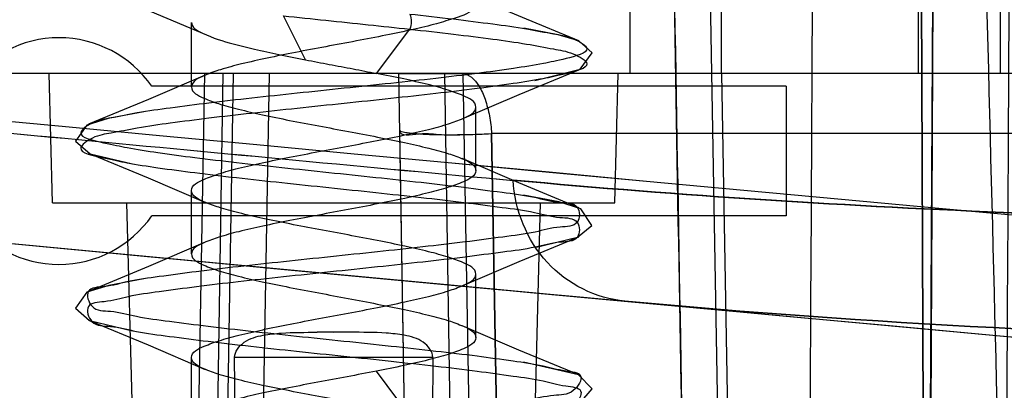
# Model space of a CAD drawing. Header units: millimetres. Extents: x 81 to 687, y 236 to 852.
# Tile 6 of 52: x 128 to 136, y 247 to 250. Entities that reach past the tile are written whole.
import ezdxf

# ---------------------------------------------------------------- set-up
doc = ezdxf.new("R2010")
doc.units = ezdxf.units.MM
doc.header["$LTSCALE"] = 70.538372
doc.layers.get('0').update_dxf_attribs({"linetype": 'CONTINUOUS'})

msp = doc.modelspace()

# ---------------------------------------------------------------- linework, layer by layer
at = {"color": 7, "linetype": 'Continuous'}
for p, q in [((135.0235, 241.5313), (134.9391, 263.4818)), ((134.9447, 262.0384), (135.0235, 241.5313)), ((133.2, 259.0454), (133.4882, 242.5349)), ((135.1215, 258.9471), (135.0392, 242.535)), ((135.0442, 243.8349), (135.1215, 258.9471)), ((132.7338, 250.7384), (132.7338, 249.5384)), ((133.4432, 249.5384), (133.4432, 250.7384)), ((134.9648, 250.7384), (134.9648, 249.5384)), ((135.597, 250.7384), (135.597, 249.5384)), ((130.2259, 249.6432), (130.056, 249.9832)), ((129.3432, 249.4333), (129.3432, 249.9323)), ((130.7729, 249.5384), (131.0307, 249.8798)), ((131.999, 249.4839), (132.3485, 249.5712)), ((679.2432, 249.5384), (91.1432, 249.5384)), ((128.2693, 248.5384), (128.2432, 249.5384)), ((129.4432, 249.5384), (129.3227, 242.6329)), ((129.5861, 249.5384), (129.48, 242.7978)), ((129.6663, 249.5384), (129.5611, 243.5066)), ((129.6663, 249.5384), (129.5611, 243.5066)), ((129.9432, 249.5384), (129.8226, 242.6329)), ((130.9432, 249.5389), (131.0723, 242.1412)), ((130.9432, 249.5384), (131.4344, 249.5384)), ((131.3003, 249.5384), (131.4143, 242.2908)), ((131.4431, 249.5384), (131.5725, 242.1224)), ((132.617, 248.5384), (132.6432, 249.5384)), ((133.4432, 249.5384), (133.576, 241.9302)), ((133.9432, 249.4384), (129.0362, 249.4384)), ((133.9432, 249.4384), (133.9432, 248.4384)), ((131.5432, 248.7884), (131.5432, 249.2784)), ((130.9512, 249.0994), (131.0575, 242.9678)), ((155.6765, 249.0733), (131.6645, 249.0733)), ((131.7703, 242.9234), (131.6647, 249.0733)), ((131.6647, 249.0732), (131.7703, 242.9234)), ((128.5607, 248.9168), (128.8878, 248.8388)), ((129.3432, 248.1434), (129.3432, 248.6334)), ((128.2693, 248.5384), (132.617, 248.5384)), ((129.0265, 241.5384), (128.8432, 248.5384)), ((131.8599, 241.5384), (132.0432, 248.5384)), ((133.9432, 248.4384), (129.0362, 248.4384)), ((131.9997, 248.194), (132.3282, 248.2729)), ((131.5432, 247.4984), (131.5432, 247.9884)), ((128.5531, 247.6297), (128.888, 247.5488)), ((130.5706, 247.5384), (130.3157, 247.5384)), ((130.4432, 247.5383), (130.3157, 247.5384)), ((130.5706, 247.5384), (130.4432, 247.5383)), ((129.3432, 246.8534), (129.3432, 247.3434)), ((131.2096, 247.3436), (129.6767, 247.3436)), ((129.7174, 241.5384), (129.6767, 247.3436)), ((131.2096, 247.3436), (131.1689, 241.5384)), ((132.3374, 247.2103), (131.9113, 247.3075)), ((131.0307, 246.8968), (130.7729, 247.2383))]:
    msp.add_line(p, q, dxfattribs=at)
for points in [[(128.5508, 250.2107), (129.0235, 250.0185), (129.4583, 249.8351)], [(132.3392, 249.7895), (131.9037, 249.9699), (131.496, 250.1435)], [(132.3389, 249.7897), (132.178, 249.8373), (131.9126, 249.8874)], [(132.3485, 249.5712), (132.4411, 249.6959), (132.3389, 249.7897)], [(131.4359, 249.187), (131.8772, 249.3757), (132.3383, 249.5669)], [(129.4493, 249.5243), (129.0105, 249.3367), (128.5477, 249.1449)], [(128.9752, 249.2426), (128.6975, 249.1898), (128.5343, 249.139)], [(128.5343, 249.139), (128.4455, 249.0157), (128.5607, 248.9168)], [(128.5471, 248.9222), (129.0086, 248.731), (129.4503, 248.5421)], [(132.3388, 248.4997), (131.8755, 248.6917), (131.4362, 248.8797)], [(132.3542, 248.4929), (132.1836, 248.546), (131.9121, 248.5974)], [(132.3282, 248.2729), (132.4393, 248.3635), (132.3542, 248.4929)], [(125.9871, 248.4115), (127.9544, 248.2239), (130.1907, 248.0127), (132.6944, 247.7791)], [(131.4354, 247.8968), (131.8771, 248.0858), (132.3386, 248.277)], [(129.4496, 248.2344), (129.0103, 248.0465), (128.5471, 247.8546)], [(128.9742, 247.9525), (128.7042, 247.9013), (128.5342, 247.849)], [(128.5342, 247.849), (128.4457, 247.7245), (128.5531, 247.6297)], [(128.5477, 247.6319), (129.0088, 247.4408), (129.45, 247.2522)], [(132.3384, 247.2099), (131.8755, 247.4017), (131.4368, 247.5894)], [(132.3464, 246.9903), (132.4429, 247.1016), (132.3374, 247.2103)]]:
    msp.add_lwpolyline(points, dxfattribs=at)
for centre, radius, start, end in [((128.3182, 248.9384), 0.875, 34.8499, 145.1501), ((334.5403, 2424.3829), 2185.0947, 264.4999095, 264.6770882), ((334.3602, 2422.481), 2183.1844, 264.4998327, 264.6771665), ((335.609, 2435.5793), 2196.2508, 264.5255482, 267.0523009), ((335.6084, 2435.5712), 2196.2428, 264.5255436, 267.0523056), ((128.3182, 248.9384), 0.875, 214.8499, 325.1501), ((335.6053, 2435.5911), 2197.2015, 264.5255211, 267.0539012), ((335.6052, 2435.5896), 2197.2, 264.5255205, 269.8785278)]:
    msp.add_arc(centre, radius, start, end, dxfattribs=at)
for points, knots in [([(134.1912, 259.0454), (134.1818, 257.205), (134.1627, 253.5302), (134.1331, 248.0267), (134.1129, 244.3635), (134.1026, 242.5349)], [0, 0, 0, 0, 0.334397, 0.66773, 1, 1, 1, 1]), ([(135.6877, 242.5349), (135.6416, 244.3635), (135.5488, 248.0267), (135.4078, 253.5302), (135.3126, 257.205), (135.2646, 259.0454)], [0, 0, 0, 0, 0.332267, 0.6656, 1, 1, 1, 1]), ([(133.1924, 243.8349), (133.1622, 245.5124), (133.0979, 248.8689), (133.0142, 253.9064), (132.95, 257.2663), (132.9196, 258.9471)], [0, 0, 0, 0, 0.332999, 0.666332, 1, 1, 1, 1]), ([(132.9197, 258.9471), (132.9527, 257.1216), (133.0223, 253.4725), (133.1133, 248.0016), (133.1831, 244.3565), (133.2159, 242.5349)], [0, 0, 0, 0, 0.333696, 0.667028, 1, 1, 1, 1]), ([(135.6222, 242.5349), (135.6348, 244.3536), (135.6586, 247.9959), (135.6829, 253.4666), (135.7067, 257.1187), (135.7192, 258.9471)], [0, 0, 0, 0, 0.332437, 0.665776, 1, 1, 1, 1]), ([(131.5358, 250.0546), (131.5048, 250.0044), (131.3869, 249.9677), (131.2287, 249.9167), (131.0477, 249.8747), (130.8415, 249.8313), (130.6156, 249.788), (130.3821, 249.7446), (130.1517, 249.7013), (129.9342, 249.6579), (129.7423, 249.6152), (129.5765, 249.5718), (129.4514, 249.5271), (129.3432, 249.4785), (129.3432, 249.4334)], [0, 0, 0, 0, 0.076936, 0.142577, 0.223298, 0.31662, 0.418031, 0.522764, 0.626146, 0.723673, 0.811096, 0.884386, 0.941213, 1, 1, 1, 1]), ([(131.0307, 249.9969), (131.1438, 249.9845), (131.3584, 249.9606), (131.6607, 249.922), (131.9165, 249.8876), (132.1302, 249.8446), (132.2763, 249.823), (132.4752, 249.7121), (132.2171, 249.6456), (132.0552, 249.6108), (131.8138, 249.5722), (131.5406, 249.5357), (131.2236, 249.4978), (130.8813, 249.4605), (130.5237, 249.4227), (130.1645, 249.3852), (129.8154, 249.3479), (129.4882, 249.3107), (129.1926, 249.2726), (128.9418, 249.2387), (128.7366, 249.1941), (128.5935, 249.1762), (128.4157, 249.0523), (128.6869, 248.9994), (128.8545, 248.9607), (129.102, 248.9233), (129.3795, 248.8862), (129.7004, 248.8488), (130.0457, 248.811), (130.405, 248.7734), (130.7646, 248.7359), (131.1126, 248.6979), (131.4391, 248.6614), (131.7292, 248.6214), (131.9836, 248.5912), (132.1617, 248.5362), (132.3477, 248.542), (132.3492, 248.3524), (132.1636, 248.3581), (131.9876, 248.3032), (131.7356, 248.2732), (131.4482, 248.2337), (131.124, 248.1969), (130.7772, 248.1594), (130.418, 248.1218), (130.0589, 248.0841), (129.7132, 248.0464), (129.3917, 248.0094), (129.1107, 247.9701), (128.8647, 247.9392), (128.7025, 247.8877), (128.5112, 247.8851), (128.5653, 247.6999), (128.7413, 247.7086), (128.9317, 247.653), (129.1875, 247.6232), (129.4813, 247.5833), (129.8097, 247.5468), (130.1599, 247.5089), (130.5214, 247.4712), (130.881, 247.4336), (131.2243, 247.3955), (131.5401, 247.3588), (131.813, 247.3202), (132.0513, 247.2877), (132.2031, 247.2412), (132.3982, 247.2268), (132.2939, 247.0509), (132.1249, 247.0579), (131.9198, 247.0031), (131.6588, 246.9725), (131.3572, 246.9329), (131.1429, 246.9092), (131.0307, 246.8968)], [0, 0, 0, 0, 0.018367, 0.034874, 0.049038, 0.06044, 0.068839, 0.075918, 0.085533, 0.095214, 0.107856, 0.123084, 0.140372, 0.159143, 0.178723, 0.198374, 0.217434, 0.235381, 0.251552, 0.265422, 0.276529, 0.284508, 0.290911, 0.301289, 0.311316, 0.324258, 0.339707, 0.357189, 0.376165, 0.395829, 0.415473, 0.434513, 0.452345, 0.46839, 0.48207, 0.49282, 0.500324, 0.506505, 0.513947, 0.5246, 0.538141, 0.554027, 0.571714, 0.590692, 0.610339, 0.629995, 0.648963, 0.666497, 0.682078, 0.695162, 0.70531, 0.712247, 0.718603, 0.726513, 0.737556, 0.751416, 0.767632, 0.785553, 0.804687, 0.824483, 0.844213, 0.863022, 0.880276, 0.895349, 0.907989, 0.917698, 0.924197, 0.931098, 0.939424, 0.950903, 0.96521, 0.981784, 1, 1, 1, 1]), ([(130.0559, 249.9831), (130.1647, 249.9716), (130.3828, 249.9488), (130.7078, 249.9148), (130.9239, 249.8916), (131.0307, 249.8798)], [0, 0, 0, 0, 0.334695, 0.671138, 1, 1, 1, 1]), ([(131.0307, 249.9969), (131.0386, 249.9774), (131.0466, 249.9384), (131.0386, 249.8994), (131.0307, 249.8798)], [0, 0, 0, 0, 0.5, 1, 1, 1, 1]), ([(131.0307, 249.8799), (131.1439, 249.8675), (131.3584, 249.8434), (131.6609, 249.8052), (131.9166, 249.7706), (132.1303, 249.7274), (132.2765, 249.7062), (132.4752, 249.595), (132.217, 249.5284), (132.055, 249.494), (131.8136, 249.4551), (131.5403, 249.4186), (131.2234, 249.381), (130.8811, 249.3433), (130.5236, 249.3058), (130.1644, 249.2684), (129.8153, 249.2307), (129.488, 249.1939), (129.1924, 249.1555), (128.9417, 249.1216), (128.7364, 249.0773), (128.5934, 249.059), (128.4157, 248.9353), (128.6869, 248.8826), (128.8543, 248.8436), (129.1019, 248.8064), (129.3794, 248.7694), (129.7002, 248.7316), (130.0456, 248.6942), (130.405, 248.6564), (130.7646, 248.6187), (131.1126, 248.5812), (131.439, 248.5442), (131.7291, 248.5044), (131.9834, 248.4744), (132.1615, 248.419), (132.3474, 248.4253), (132.3495, 248.2356), (132.1639, 248.2409), (131.9879, 248.1864), (131.7359, 248.1563), (131.4485, 248.1165), (131.1243, 248.0802), (130.7777, 248.0423), (130.4185, 248.0048), (130.0594, 247.9673), (129.7138, 247.9293), (129.3922, 247.8926), (129.1112, 247.8532), (128.8651, 247.8221), (128.7027, 247.771), (128.5115, 247.7682), (128.5649, 247.5828), (128.7412, 247.5918), (128.9314, 247.536), (129.1872, 247.5062), (129.4811, 247.4666), (129.8095, 247.4297), (130.1597, 247.392), (130.5212, 247.3543), (130.8808, 247.3164), (131.2242, 247.2787), (131.54, 247.2417), (131.8129, 247.2031), (132.0514, 247.1709), (132.203, 247.124), (132.3983, 247.1098), (132.2938, 246.934), (132.1248, 246.9407), (131.9197, 246.8861), (131.6586, 246.8557), (131.3572, 246.8157), (131.1429, 246.7922), (131.0307, 246.7799)], [0, 0, 0, 0, 0.018369, 0.03488, 0.049047, 0.060447, 0.06884, 0.07592, 0.085544, 0.095225, 0.10787, 0.1231, 0.140388, 0.159155, 0.178731, 0.198381, 0.217442, 0.235389, 0.25156, 0.265433, 0.276541, 0.284519, 0.290912, 0.301287, 0.311311, 0.324247, 0.339694, 0.357179, 0.376158, 0.395827, 0.415474, 0.434513, 0.452341, 0.468381, 0.482057, 0.492809, 0.500313, 0.506494, 0.513935, 0.524584, 0.538125, 0.55401, 0.571696, 0.590671, 0.610312, 0.629964, 0.648931, 0.666466, 0.682051, 0.695142, 0.705294, 0.712241, 0.718594, 0.726499, 0.737541, 0.7514, 0.767618, 0.785542, 0.804675, 0.82447, 0.844203, 0.863017, 0.880274, 0.895348, 0.907988, 0.917701, 0.924198, 0.9311, 0.93943, 0.950911, 0.965216, 0.981788, 1, 1, 1, 1]), ([(129.3432, 249.9323), (129.3432, 249.8929), (129.4796, 249.8176), (129.6354, 249.7737), (129.8386, 249.7228), (130.0248, 249.683), (130.1571, 249.6566), (130.2259, 249.6431)], [0, 0, 0, 0, 0.125159, 0.391441, 0.572226, 0.777379, 1, 1, 1, 1]), ([(130.2259, 249.6431), (130.2869, 249.6312), (130.4093, 249.6079), (130.5917, 249.5734), (130.7129, 249.5501), (130.7729, 249.5384)], [0, 0, 0, 0, 0.33495, 0.671038, 1, 1, 1, 1]), ([(131.5432, 249.2784), (131.5432, 249.3218), (131.441, 249.3697), (131.3211, 249.4133), (131.1626, 249.4557), (130.9781, 249.4974), (130.8437, 249.5245), (130.7729, 249.5384)], [0, 0, 0, 0, 0.157451, 0.308006, 0.503847, 0.737933, 1, 1, 1, 1]), ([(131.4344, 249.5384), (131.4886, 249.5384), (131.5664, 249.456), (131.6179, 249.334), (131.6509, 249.2084), (131.6618, 249.119), (131.6645, 249.0733)], [0, 0, 0, 0, 0.297076, 0.506266, 0.748806, 1, 1, 1, 1]), ([(129.3432, 249.4334), (129.3432, 249.3908), (129.4431, 249.3429), (129.5609, 249.2999), (129.7168, 249.2578), (129.8988, 249.2163), (130.1067, 249.1742), (130.3285, 249.1322), (130.5552, 249.0901), (130.7768, 249.0481), (130.9844, 249.0061), (131.1668, 248.9647), (131.3234, 248.9225), (131.4421, 248.8793), (131.5432, 248.8314), (131.5432, 248.7884)], [0, 0, 0, 0, 0.055036, 0.107794, 0.176057, 0.258176, 0.350591, 0.449184, 0.549757, 0.648177, 0.740411, 0.822629, 0.891301, 0.944531, 1, 1, 1, 1]), ([(131.8257, 248.714), (134.4315, 248.4731), (140.2543, 248.2844), (149.844, 248.5882), (156.8027, 249.0966), (160.5645, 249.418)], [0, 0, 0, 0, 0.272811, 0.606399, 1, 1, 1, 1]), ([(160.5645, 249.4178), (156.804, 249.0964), (149.8456, 248.5884), (140.2578, 248.2844), (134.4357, 248.4731), (131.8316, 248.7138)], [0, 0, 0, 0, 0.393549, 0.727302, 1, 1, 1, 1]), ([(129.3432, 248.6334), (129.3432, 248.6759), (129.4431, 248.7239), (129.561, 248.7669), (129.7166, 248.809), (129.8982, 248.8503), (130.1059, 248.8924), (130.3277, 248.9345), (130.5543, 248.9765), (130.7756, 249.0185), (130.9835, 249.0605), (131.1664, 249.102), (131.3233, 249.1442), (131.442, 249.1875), (131.5432, 249.2353), (131.5432, 249.2784)], [0, 0, 0, 0, 0.054832, 0.107958, 0.176141, 0.257763, 0.350075, 0.449052, 0.549397, 0.647462, 0.739992, 0.822549, 0.891268, 0.944441, 1, 1, 1, 1]), ([(130.9508, 249.0994), (130.9509, 249.0933), (130.9804, 249.0874), (131.0183, 249.0787), (131.0948, 249.0718), (131.2324, 249.0642), (131.4269, 249.0645), (131.5869, 249.0688), (131.6646, 249.0733)], [0, 0, 0, 0, 0.025604, 0.090481, 0.192915, 0.329903, 0.674985, 1, 1, 1, 1]), ([(130.9512, 249.0994), (130.9518, 249.0474), (131.1334, 249.0855), (131.2745, 249.0587), (131.4718, 249.0664), (131.5999, 249.0695), (131.6647, 249.0733)], [0, 0, 0, 0, 0.21804, 0.453084, 0.727945, 1, 1, 1, 1]), ([(131.5432, 248.7884), (131.5432, 248.7452), (131.4413, 248.6972), (131.3223, 248.6539), (131.1661, 248.6119), (130.9838, 248.5706), (130.7758, 248.5285), (130.5543, 248.4865), (130.3289, 248.4447), (130.1088, 248.4029), (129.9017, 248.361), (129.7193, 248.3196), (129.5629, 248.2775), (129.4443, 248.2343), (129.3432, 248.1864), (129.3432, 248.1434)], [0, 0, 0, 0, 0.055758, 0.10933, 0.17788, 0.259395, 0.352347, 0.451245, 0.55059, 0.64817, 0.740603, 0.822708, 0.891288, 0.944427, 1, 1, 1, 1]), ([(132.6944, 247.7791), (132.4724, 247.7997), (132.0246, 248.0232), (131.8433, 248.4845), (131.8317, 248.7137)], [0, 0, 0, 0, 0.492714, 1, 1, 1, 1]), ([(131.5432, 247.9884), (131.5432, 248.0316), (131.4414, 248.0796), (131.3224, 248.1229), (131.1661, 248.1648), (130.9839, 248.2062), (130.7758, 248.2483), (130.5543, 248.2903), (130.3289, 248.3321), (130.1088, 248.3738), (129.9017, 248.4157), (129.7193, 248.4571), (129.5629, 248.4992), (129.4443, 248.5425), (129.3432, 248.5903), (129.3432, 248.6334)], [0, 0, 0, 0, 0.055732, 0.109308, 0.177858, 0.259353, 0.352313, 0.451239, 0.550605, 0.648156, 0.740585, 0.822714, 0.891297, 0.944418, 1, 1, 1, 1]), ([(161.3436, 248.4871), (155.9387, 248.0228), (148.2935, 247.4916), (138.7291, 247.408), (134.5918, 247.6031), (132.6943, 247.7791)], [0, 0, 0, 0, 0.567303, 0.800719, 1, 1, 1, 1]), ([(132.6944, 247.7791), (134.5917, 247.6031), (138.7286, 247.408), (148.2925, 247.4916), (155.9371, 248.0227), (161.3416, 248.487)], [0, 0, 0, 0, 0.19928, 0.432695, 1, 1, 1, 1]), ([(129.3432, 248.1434), (129.3432, 248.1009), (129.4431, 248.0529), (129.5611, 248.0098), (129.7167, 247.9678), (129.8983, 247.9265), (130.1059, 247.8844), (130.3277, 247.8423), (130.5543, 247.8003), (130.7756, 247.7583), (130.9834, 247.7163), (131.1663, 247.6748), (131.3232, 247.6326), (131.442, 247.5893), (131.5432, 247.5415), (131.5432, 247.4984)], [0, 0, 0, 0, 0.054854, 0.108014, 0.176203, 0.257776, 0.350089, 0.44909, 0.549404, 0.647407, 0.739949, 0.822534, 0.891263, 0.944408, 1, 1, 1, 1]), ([(129.3432, 247.3434), (129.3432, 247.3868), (129.4451, 247.4346), (129.5638, 247.4778), (129.7199, 247.5198), (129.902, 247.5611), (130.1093, 247.603), (130.3297, 247.6448), (130.5551, 247.6867), (130.7764, 247.7286), (130.984, 247.7706), (131.1662, 247.812), (131.3227, 247.854), (131.4417, 247.8973), (131.5432, 247.9454), (131.5432, 247.9884)], [0, 0, 0, 0, 0.056061, 0.109127, 0.177453, 0.259457, 0.352025, 0.449786, 0.549198, 0.647931, 0.740625, 0.822107, 0.890858, 0.94454, 1, 1, 1, 1]), ([(129.6767, 247.3436), (129.6764, 247.3902), (129.7504, 247.4821), (129.8921, 247.5178), (130.0829, 247.5397), (130.2227, 247.5384), (130.3157, 247.5384)], [0, 0, 0, 0, 0.195435, 0.414315, 0.609761, 1, 1, 1, 1]), ([(131.2096, 247.3436), (131.21, 247.3902), (131.1359, 247.4821), (130.9942, 247.5178), (130.8034, 247.5397), (130.6636, 247.5384), (130.5706, 247.5384)], [0, 0, 0, 0, 0.195435, 0.414315, 0.609761, 1, 1, 1, 1]), ([(131.5432, 247.4984), (131.5432, 247.455), (131.441, 247.4071), (131.3212, 247.3635), (131.1627, 247.3211), (130.9781, 247.2793), (130.8437, 247.2523), (130.7729, 247.2384)], [0, 0, 0, 0, 0.157357, 0.307899, 0.503735, 0.737876, 1, 1, 1, 1]), ([(131.5432, 246.6984), (131.5432, 246.7412), (131.4429, 246.7889), (131.325, 246.832), (131.169, 246.8742), (130.9864, 246.9157), (130.7783, 246.9578), (130.5567, 246.9998), (130.3301, 247.0419), (130.1084, 247.0839), (129.901, 247.1259), (129.7193, 247.1672), (129.5629, 247.2093), (129.4442, 247.2525), (129.3432, 247.3006), (129.3432, 247.3434)], [0, 0, 0, 0, 0.055231, 0.107917, 0.176209, 0.258659, 0.351391, 0.449612, 0.549988, 0.648833, 0.740951, 0.822578, 0.891126, 0.944727, 1, 1, 1, 1]), ([(130.7729, 247.2384), (130.6981, 247.2238), (130.5472, 247.1952), (130.3213, 247.1533), (130.1011, 247.1114), (129.8953, 247.0697), (129.7151, 247.0286), (129.5605, 246.9868), (129.4428, 246.9437), (129.3432, 246.8959), (129.3432, 246.8534)], [0, 0, 0, 0, 0.152588, 0.307648, 0.460081, 0.601941, 0.727232, 0.832941, 0.91486, 1, 1, 1, 1])]:
    msp.add_open_spline(points, degree=3, knots=knots, dxfattribs=at)

doc.saveas('drawing.dxf')
